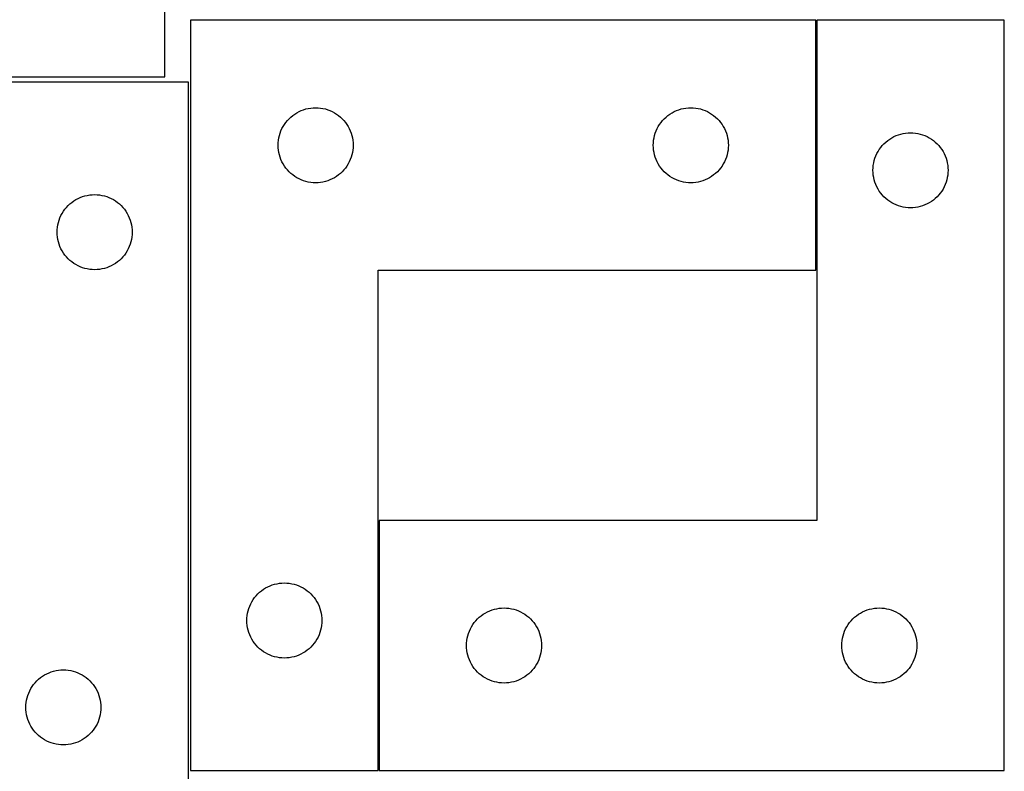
# Model space of a CAD drawing. Header units: millimetres. Extents: x 7 to 1243, y 7 to 2493.
# Tile 8 of 31: x 558 to 794, y 217 to 397. Entities that reach past the tile are written whole.
import ezdxf

# ---------------------------------------------------------------- set-up
doc = ezdxf.new("R2010")
doc.units = ezdxf.units.MM
doc.layers.add('COMMON', color=5, linetype='CONTINUOUS', true_color=0x0000ff)
doc.layers.add('CUT', color=7, linetype='CONTINUOUS', true_color=0x000000)

msp = doc.modelspace()

# ---------------------------------------------------------------- linework, layer by layer
at = {"layer": 'COMMON'}
for p, q in [((749.18115, 396.877406), (749.18115, 336.877406)), ((644.18115, 276.877406), (644.18115, 216.877406))]:
    msp.add_line(p, q, dxfattribs=at)
at = {"layer": 'CUT'}
for p, q in [((592.93031, 383.29993), (592.93031, 563.29993)), ((599.08115, 396.877406), (599.08115, 216.877406)), ((749.08115, 396.877406), (599.08115, 396.877406)), ((749.08115, 336.877406), (749.08115, 396.877406)), ((794.281152, 396.877406), (749.281152, 396.877406)), ((749.281152, 396.877406), (749.281152, 276.877406)), ((794.281152, 216.877406), (794.281152, 396.877406)), ((442.93031, 383.29993), (592.93031, 383.29993)), ((598.564038, 382.025455), (553.564038, 382.025455)), ((598.564038, 202.025455), (598.564038, 382.025455)), ((626.188195, 375.399777), (626.751779, 375.570738)), ((626.751779, 375.570738), (627.325338, 375.704473)), ((627.325338, 375.704473), (627.906415, 375.800409)), ((627.906415, 375.800409), (628.492522, 375.858136)), ((628.492522, 375.858136), (629.08115, 375.877406)), ((629.08115, 375.877406), (629.669779, 375.858136)), ((629.669779, 375.858136), (630.255886, 375.800409)), ((630.255886, 375.800409), (630.836963, 375.704473)), ((630.836963, 375.704473), (631.410522, 375.570738)), ((631.410522, 375.570738), (631.974106, 375.399777)), ((716.188195, 375.399777), (716.751779, 375.570738)), ((716.751779, 375.570738), (717.325338, 375.704473)), ((717.325338, 375.704473), (717.906415, 375.800409)), ((717.906415, 375.800409), (718.492522, 375.858136)), ((718.492522, 375.858136), (719.08115, 375.877406)), ((719.08115, 375.877406), (719.669779, 375.858136)), ((719.669779, 375.858136), (720.255886, 375.800409)), ((720.255886, 375.800409), (720.836963, 375.704473)), ((720.836963, 375.704473), (721.410522, 375.570738)), ((721.410522, 375.570738), (721.974106, 375.399777)), ((622.314592, 372.811518), (622.717189, 373.241367)), ((622.717189, 373.241367), (623.147038, 373.643964)), ((623.147038, 373.643964), (623.602298, 374.017586)), ((623.602298, 374.017586), (624.081018, 374.360632)), ((624.081018, 374.360632), (624.58115, 374.671634)), ((624.58115, 374.671634), (625.100552, 374.94926)), ((625.100552, 374.94926), (625.637, 375.192321)), ((625.637, 375.192321), (626.188195, 375.399777)), ((631.974106, 375.399777), (632.525301, 375.192321)), ((632.525301, 375.192321), (633.061749, 374.94926)), ((633.061749, 374.94926), (633.58115, 374.671634)), ((633.58115, 374.671634), (634.081283, 374.360632)), ((634.081283, 374.360632), (634.560003, 374.017586)), ((634.560003, 374.017586), (635.015263, 373.643964)), ((635.015263, 373.643964), (635.445111, 373.241367)), ((635.445111, 373.241367), (635.847709, 372.811518)), ((712.314592, 372.811518), (712.717189, 373.241367)), ((712.717189, 373.241367), (713.147038, 373.643964)), ((713.147038, 373.643964), (713.602298, 374.017586)), ((713.602298, 374.017586), (714.081018, 374.360632)), ((714.081018, 374.360632), (714.58115, 374.671634)), ((714.58115, 374.671634), (715.100552, 374.94926)), ((715.100552, 374.94926), (715.637, 375.192321)), ((715.637, 375.192321), (716.188195, 375.399777)), ((721.974106, 375.399777), (722.525301, 375.192321)), ((722.525301, 375.192321), (723.061749, 374.94926)), ((723.061749, 374.94926), (723.58115, 374.671634)), ((723.58115, 374.671634), (724.081283, 374.360632)), ((724.081283, 374.360632), (724.560003, 374.017586)), ((724.560003, 374.017586), (725.015263, 373.643964)), ((725.015263, 373.643964), (725.445111, 373.241367)), ((725.445111, 373.241367), (725.847709, 372.811518)), ((620.766235, 370.321556), (621.009296, 370.858004)), ((621.009296, 370.858004), (621.286922, 371.377406)), ((621.286922, 371.377406), (621.597924, 371.877538)), ((621.597924, 371.877538), (621.94097, 372.356258)), ((621.94097, 372.356258), (622.314592, 372.811518)), ((635.847709, 372.811518), (636.221331, 372.356258)), ((636.221331, 372.356258), (636.564377, 371.877538)), ((636.564377, 371.877538), (636.875379, 371.377406)), ((636.875379, 371.377406), (637.153005, 370.858004)), ((637.153005, 370.858004), (637.396066, 370.321556)), ((710.766235, 370.321556), (711.009296, 370.858004)), ((711.009296, 370.858004), (711.286922, 371.377406)), ((711.286922, 371.377406), (711.597924, 371.877538)), ((711.597924, 371.877538), (711.94097, 372.356258)), ((711.94097, 372.356258), (712.314592, 372.811518)), ((725.847709, 372.811518), (726.221331, 372.356258)), ((726.221331, 372.356258), (726.564377, 371.877538)), ((726.564377, 371.877538), (726.875379, 371.377406)), ((726.875379, 371.377406), (727.153005, 370.858004)), ((727.153005, 370.858004), (727.396066, 370.321556)), ((620.158147, 368.052141), (620.254083, 368.633218)), ((620.254083, 368.633218), (620.387818, 369.206777)), ((620.387818, 369.206777), (620.558779, 369.770361)), ((620.558779, 369.770361), (620.766235, 370.321556)), ((637.396066, 370.321556), (637.603522, 369.770361)), ((637.603522, 369.770361), (637.774483, 369.206777)), ((637.774483, 369.206777), (637.908218, 368.633218)), ((637.908218, 368.633218), (638.004154, 368.052141)), ((710.158147, 368.052141), (710.254083, 368.633218)), ((710.254083, 368.633218), (710.387818, 369.206777)), ((710.387818, 369.206777), (710.558779, 369.770361)), ((710.558779, 369.770361), (710.766235, 370.321556)), ((727.396066, 370.321556), (727.603522, 369.770361)), ((727.603522, 369.770361), (727.774483, 369.206777)), ((727.774483, 369.206777), (727.908218, 368.633218)), ((727.908218, 368.633218), (728.004154, 368.052141)), ((766.78102, 368.360632), (767.281152, 368.671634)), ((767.281152, 368.671634), (767.800554, 368.94926)), ((767.800554, 368.94926), (768.337002, 369.192321)), ((768.337002, 369.192321), (768.888197, 369.399777)), ((768.888197, 369.399777), (769.451781, 369.570738)), ((769.451781, 369.570738), (770.02534, 369.704473)), ((770.02534, 369.704473), (770.606417, 369.800409)), ((770.606417, 369.800409), (771.192524, 369.858136)), ((771.192524, 369.858136), (771.781152, 369.877406)), ((771.781152, 369.877406), (772.369781, 369.858136)), ((772.369781, 369.858136), (772.955888, 369.800409)), ((772.955888, 369.800409), (773.536965, 369.704473)), ((773.536965, 369.704473), (774.110524, 369.570738)), ((774.110524, 369.570738), (774.674108, 369.399777)), ((774.674108, 369.399777), (775.225303, 369.192321)), ((775.225303, 369.192321), (775.761751, 368.94926)), ((775.761751, 368.94926), (776.281152, 368.671634)), ((776.281152, 368.671634), (776.781285, 368.360632)), ((620.08115, 366.877406), (620.10042, 367.466034)), ((620.10042, 366.288777), (620.08115, 366.877406)), ((620.10042, 367.466034), (620.158147, 368.052141)), ((620.158147, 365.70267), (620.10042, 366.288777)), ((638.004154, 368.052141), (638.061881, 367.466034)), ((638.061881, 366.288777), (638.004154, 365.70267)), ((638.061881, 367.466034), (638.08115, 366.877406)), ((638.08115, 366.877406), (638.061881, 366.288777)), ((710.08115, 366.877406), (710.10042, 367.466034)), ((710.10042, 366.288777), (710.08115, 366.877406)), ((710.10042, 367.466034), (710.158147, 368.052141)), ((710.158147, 365.70267), (710.10042, 366.288777)), ((728.004154, 368.052141), (728.061881, 367.466034)), ((728.061881, 366.288777), (728.004154, 365.70267)), ((728.061881, 367.466034), (728.08115, 366.877406)), ((728.08115, 366.877406), (728.061881, 366.288777)), ((764.297926, 365.877538), (764.640972, 366.356258)), ((764.640972, 366.356258), (765.014594, 366.811518)), ((765.014594, 366.811518), (765.417191, 367.241367)), ((765.417191, 367.241367), (765.84704, 367.643964)), ((765.84704, 367.643964), (766.3023, 368.017586)), ((766.3023, 368.017586), (766.78102, 368.360632)), ((776.781285, 368.360632), (777.260005, 368.017586)), ((777.260005, 368.017586), (777.715265, 367.643964)), ((777.715265, 367.643964), (778.145113, 367.241367)), ((778.145113, 367.241367), (778.547711, 366.811518)), ((778.547711, 366.811518), (778.921333, 366.356258)), ((778.921333, 366.356258), (779.264379, 365.877538)), ((620.254083, 365.121593), (620.158147, 365.70267)), ((620.387818, 364.548034), (620.254083, 365.121593)), ((620.558779, 363.98445), (620.387818, 364.548034)), ((620.766235, 363.433255), (620.558779, 363.98445)), ((637.603522, 363.98445), (637.396066, 363.433255)), ((637.774483, 364.548034), (637.603522, 363.98445)), ((637.908218, 365.121593), (637.774483, 364.548034)), ((638.004154, 365.70267), (637.908218, 365.121593)), ((710.254083, 365.121593), (710.158147, 365.70267)), ((710.387818, 364.548034), (710.254083, 365.121593)), ((710.558779, 363.98445), (710.387818, 364.548034)), ((710.766235, 363.433255), (710.558779, 363.98445)), ((727.603522, 363.98445), (727.396066, 363.433255)), ((727.774483, 364.548034), (727.603522, 363.98445)), ((727.908218, 365.121593), (727.774483, 364.548034)), ((728.004154, 365.70267), (727.908218, 365.121593)), ((763.08782, 363.206777), (763.258781, 363.770361)), ((763.258781, 363.770361), (763.466237, 364.321556)), ((763.466237, 364.321556), (763.709298, 364.858004)), ((763.709298, 364.858004), (763.986924, 365.377406)), ((763.986924, 365.377406), (764.297926, 365.877538)), ((779.264379, 365.877538), (779.575381, 365.377406)), ((779.575381, 365.377406), (779.853007, 364.858004)), ((779.853007, 364.858004), (780.096068, 364.321556)), ((780.096068, 364.321556), (780.303524, 363.770361)), ((780.303524, 363.770361), (780.474485, 363.206777)), ((621.009296, 362.896807), (620.766235, 363.433255)), ((621.286922, 362.377406), (621.009296, 362.896807)), ((621.597924, 361.877273), (621.286922, 362.377406)), ((621.94097, 361.398553), (621.597924, 361.877273)), ((622.314592, 360.943293), (621.94097, 361.398553)), ((636.221331, 361.398553), (635.847709, 360.943293)), ((636.564377, 361.877273), (636.221331, 361.398553)), ((636.875379, 362.377406), (636.564377, 361.877273)), ((637.153005, 362.896807), (636.875379, 362.377406)), ((637.396066, 363.433255), (637.153005, 362.896807)), ((711.009296, 362.896807), (710.766235, 363.433255)), ((711.286922, 362.377406), (711.009296, 362.896807)), ((711.597924, 361.877273), (711.286922, 362.377406)), ((711.94097, 361.398553), (711.597924, 361.877273)), ((712.314592, 360.943293), (711.94097, 361.398553)), ((726.221331, 361.398553), (725.847709, 360.943293)), ((726.564377, 361.877273), (726.221331, 361.398553)), ((726.875379, 362.377406), (726.564377, 361.877273)), ((727.153005, 362.896807), (726.875379, 362.377406)), ((727.396066, 363.433255), (727.153005, 362.896807)), ((762.781152, 360.877406), (762.800422, 361.466034)), ((762.800422, 361.466034), (762.858149, 362.052141)), ((762.858149, 362.052141), (762.954085, 362.633218)), ((762.954085, 362.633218), (763.08782, 363.206777)), ((780.474485, 363.206777), (780.60822, 362.633218)), ((780.60822, 362.633218), (780.704156, 362.052141)), ((780.704156, 362.052141), (780.761883, 361.466034)), ((780.761883, 361.466034), (780.781152, 360.877406)), ((622.717189, 360.513445), (622.314592, 360.943293)), ((623.147038, 360.110847), (622.717189, 360.513445)), ((623.602298, 359.737225), (623.147038, 360.110847)), ((624.081018, 359.394179), (623.602298, 359.737225)), ((624.58115, 359.083177), (624.081018, 359.394179)), ((625.100552, 358.805551), (624.58115, 359.083177)), ((633.58115, 359.083177), (633.061749, 358.805551)), ((634.081283, 359.394179), (633.58115, 359.083177)), ((634.560003, 359.737225), (634.081283, 359.394179)), ((635.015263, 360.110847), (634.560003, 359.737225)), ((635.445111, 360.513445), (635.015263, 360.110847)), ((635.847709, 360.943293), (635.445111, 360.513445)), ((712.717189, 360.513445), (712.314592, 360.943293)), ((713.147038, 360.110847), (712.717189, 360.513445)), ((713.602298, 359.737225), (713.147038, 360.110847)), ((714.081018, 359.394179), (713.602298, 359.737225)), ((714.58115, 359.083177), (714.081018, 359.394179)), ((715.100552, 358.805551), (714.58115, 359.083177)), ((723.58115, 359.083177), (723.061749, 358.805551)), ((724.081283, 359.394179), (723.58115, 359.083177)), ((724.560003, 359.737225), (724.081283, 359.394179)), ((725.015263, 360.110847), (724.560003, 359.737225)), ((725.445111, 360.513445), (725.015263, 360.110847)), ((725.847709, 360.943293), (725.445111, 360.513445)), ((762.800422, 360.288777), (762.781152, 360.877406)), ((762.858149, 359.70267), (762.800422, 360.288777)), ((762.954085, 359.121593), (762.858149, 359.70267)), ((763.08782, 358.548034), (762.954085, 359.121593)), ((780.60822, 359.121593), (780.474485, 358.548034)), ((780.704156, 359.70267), (780.60822, 359.121593)), ((780.761883, 360.288777), (780.704156, 359.70267)), ((780.781152, 360.877406), (780.761883, 360.288777)), ((625.637, 358.56249), (625.100552, 358.805551)), ((626.188195, 358.355034), (625.637, 358.56249)), ((626.751779, 358.184073), (626.188195, 358.355034)), ((627.325338, 358.050338), (626.751779, 358.184073)), ((627.906415, 357.954402), (627.325338, 358.050338)), ((628.492522, 357.896675), (627.906415, 357.954402)), ((629.08115, 357.877406), (628.492522, 357.896675)), ((629.669779, 357.896675), (629.08115, 357.877406)), ((630.255886, 357.954402), (629.669779, 357.896675)), ((630.836963, 358.050338), (630.255886, 357.954402)), ((631.410522, 358.184073), (630.836963, 358.050338)), ((631.974106, 358.355034), (631.410522, 358.184073)), ((632.525301, 358.56249), (631.974106, 358.355034)), ((633.061749, 358.805551), (632.525301, 358.56249)), ((715.637, 358.56249), (715.100552, 358.805551)), ((716.188195, 358.355034), (715.637, 358.56249)), ((716.751779, 358.184073), (716.188195, 358.355034)), ((717.325338, 358.050338), (716.751779, 358.184073)), ((717.906415, 357.954402), (717.325338, 358.050338)), ((718.492522, 357.896675), (717.906415, 357.954402)), ((719.08115, 357.877406), (718.492522, 357.896675)), ((719.669779, 357.896675), (719.08115, 357.877406)), ((720.255886, 357.954402), (719.669779, 357.896675)), ((720.836963, 358.050338), (720.255886, 357.954402)), ((721.410522, 358.184073), (720.836963, 358.050338)), ((721.974106, 358.355034), (721.410522, 358.184073)), ((722.525301, 358.56249), (721.974106, 358.355034)), ((723.061749, 358.805551), (722.525301, 358.56249)), ((763.258781, 357.98445), (763.08782, 358.548034)), ((763.466237, 357.433255), (763.258781, 357.98445)), ((763.709298, 356.896807), (763.466237, 357.433255)), ((763.986924, 356.377406), (763.709298, 356.896807)), ((779.853007, 356.896807), (779.575381, 356.377406)), ((780.096068, 357.433255), (779.853007, 356.896807)), ((780.303524, 357.98445), (780.096068, 357.433255)), ((780.474485, 358.548034), (780.303524, 357.98445)), ((572.08344, 354.09731), (572.619887, 354.340371)), ((572.619887, 354.340371), (573.171083, 354.547826)), ((573.171083, 354.547826), (573.734667, 354.718787)), ((573.734667, 354.718787), (574.308225, 354.852522)), ((574.308225, 354.852522), (574.889302, 354.948459)), ((574.889302, 354.948459), (575.47541, 355.006185)), ((575.47541, 355.006185), (576.064038, 355.025455)), ((576.064038, 355.025455), (576.652666, 355.006185)), ((576.652666, 355.006185), (577.238774, 354.948459)), ((577.238774, 354.948459), (577.819851, 354.852522)), ((577.819851, 354.852522), (578.393409, 354.718787)), ((578.393409, 354.718787), (578.956993, 354.547826)), ((578.956993, 354.547826), (579.508189, 354.340371)), ((579.508189, 354.340371), (580.044636, 354.09731)), ((764.297926, 355.877273), (763.986924, 356.377406)), ((764.640972, 355.398553), (764.297926, 355.877273)), ((765.014594, 354.943293), (764.640972, 355.398553)), ((765.417191, 354.513445), (765.014594, 354.943293)), ((765.84704, 354.110847), (765.417191, 354.513445)), ((778.145113, 354.513445), (777.715265, 354.110847)), ((778.547711, 354.943293), (778.145113, 354.513445)), ((778.921333, 355.398553), (778.547711, 354.943293)), ((779.264379, 355.877273), (778.921333, 355.398553)), ((779.575381, 356.377406), (779.264379, 355.877273)), ((568.923858, 351.504308), (569.29748, 351.959567)), ((569.29748, 351.959567), (569.700077, 352.389416)), ((569.700077, 352.389416), (570.129926, 352.792013)), ((570.129926, 352.792013), (570.585185, 353.165635)), ((570.585185, 353.165635), (571.063906, 353.508681)), ((571.063906, 353.508681), (571.564038, 353.819683)), ((571.564038, 353.819683), (572.08344, 354.09731)), ((580.044636, 354.09731), (580.564038, 353.819683)), ((580.564038, 353.819683), (581.06417, 353.508681)), ((581.06417, 353.508681), (581.542891, 353.165635)), ((581.542891, 353.165635), (581.99815, 352.792013)), ((581.99815, 352.792013), (582.427999, 352.389416)), ((582.427999, 352.389416), (582.830596, 351.959567)), ((582.830596, 351.959567), (583.204218, 351.504308)), ((766.3023, 353.737225), (765.84704, 354.110847)), ((766.78102, 353.394179), (766.3023, 353.737225)), ((767.281152, 353.083177), (766.78102, 353.394179)), ((767.800554, 352.805551), (767.281152, 353.083177)), ((768.337002, 352.56249), (767.800554, 352.805551)), ((768.888197, 352.355034), (768.337002, 352.56249)), ((769.451781, 352.184073), (768.888197, 352.355034)), ((770.02534, 352.050338), (769.451781, 352.184073)), ((770.606417, 351.954402), (770.02534, 352.050338)), ((771.192524, 351.896675), (770.606417, 351.954402)), ((772.955888, 351.954402), (772.369781, 351.896675)), ((773.536965, 352.050338), (772.955888, 351.954402)), ((774.110524, 352.184073), (773.536965, 352.050338)), ((774.674108, 352.355034), (774.110524, 352.184073)), ((775.225303, 352.56249), (774.674108, 352.355034)), ((775.761751, 352.805551), (775.225303, 352.56249)), ((776.281152, 353.083177), (775.761751, 352.805551)), ((776.781285, 353.394179), (776.281152, 353.083177)), ((777.260005, 353.737225), (776.781285, 353.394179)), ((777.715265, 354.110847), (777.260005, 353.737225)), ((567.749122, 349.469606), (567.992183, 350.006053)), ((567.992183, 350.006053), (568.269809, 350.525455)), ((568.269809, 350.525455), (568.580811, 351.025587)), ((568.580811, 351.025587), (568.923858, 351.504308)), ((583.204218, 351.504308), (583.547264, 351.025587)), ((583.547264, 351.025587), (583.858267, 350.525455)), ((583.858267, 350.525455), (584.135893, 350.006053)), ((584.135893, 350.006053), (584.378954, 349.469606)), ((771.781152, 351.877406), (771.192524, 351.896675)), ((772.369781, 351.896675), (771.781152, 351.877406)), ((567.141034, 347.200191), (567.23697, 347.781268)), ((567.23697, 347.781268), (567.370706, 348.354826)), ((567.370706, 348.354826), (567.541667, 348.91841)), ((567.541667, 348.91841), (567.749122, 349.469606)), ((584.378954, 349.469606), (584.586409, 348.91841)), ((584.586409, 348.91841), (584.75737, 348.354826)), ((584.75737, 348.354826), (584.891105, 347.781268)), ((584.891105, 347.781268), (584.987042, 347.200191)), ((567.064038, 346.025455), (567.083308, 346.614083)), ((567.083308, 345.436827), (567.064038, 346.025455)), ((567.083308, 346.614083), (567.141034, 347.200191)), ((567.141034, 344.850719), (567.083308, 345.436827)), ((567.23697, 344.269642), (567.141034, 344.850719)), ((584.987042, 344.850719), (584.891105, 344.269642)), ((584.987042, 347.200191), (585.044768, 346.614083)), ((585.044768, 345.436827), (584.987042, 344.850719)), ((585.044768, 346.614083), (585.064038, 346.025455)), ((585.064038, 346.025455), (585.044768, 345.436827)), ((567.370706, 343.696083), (567.23697, 344.269642)), ((567.541667, 343.1325), (567.370706, 343.696083)), ((567.749122, 342.581304), (567.541667, 343.1325)), ((567.992183, 342.044857), (567.749122, 342.581304)), ((584.378954, 342.581304), (584.135893, 342.044857)), ((584.586409, 343.1325), (584.378954, 342.581304)), ((584.75737, 343.696083), (584.586409, 343.1325)), ((584.891105, 344.269642), (584.75737, 343.696083)), ((568.269809, 341.525455), (567.992183, 342.044857)), ((568.580811, 341.025323), (568.269809, 341.525455)), ((568.923858, 340.546602), (568.580811, 341.025323)), ((569.29748, 340.091343), (568.923858, 340.546602)), ((583.204218, 340.546602), (582.830596, 340.091343)), ((583.547264, 341.025323), (583.204218, 340.546602)), ((583.858267, 341.525455), (583.547264, 341.025323)), ((584.135893, 342.044857), (583.858267, 341.525455)), ((569.700077, 339.661494), (569.29748, 340.091343)), ((570.129926, 339.258897), (569.700077, 339.661494)), ((570.585185, 338.885275), (570.129926, 339.258897)), ((571.063906, 338.542228), (570.585185, 338.885275)), ((571.564038, 338.231226), (571.063906, 338.542228)), ((572.08344, 337.9536), (571.564038, 338.231226)), ((572.619887, 337.710539), (572.08344, 337.9536)), ((580.044636, 337.9536), (579.508189, 337.710539)), ((580.564038, 338.231226), (580.044636, 337.9536)), ((581.06417, 338.542228), (580.564038, 338.231226)), ((581.542891, 338.885275), (581.06417, 338.542228)), ((581.99815, 339.258897), (581.542891, 338.885275)), ((582.427999, 339.661494), (581.99815, 339.258897)), ((582.830596, 340.091343), (582.427999, 339.661494)), ((573.171083, 337.503084), (572.619887, 337.710539)), ((573.734667, 337.332122), (573.171083, 337.503084)), ((574.308225, 337.198387), (573.734667, 337.332122)), ((574.889302, 337.102451), (574.308225, 337.198387)), ((575.47541, 337.044725), (574.889302, 337.102451)), ((576.064038, 337.025455), (575.47541, 337.044725)), ((576.652666, 337.044725), (576.064038, 337.025455)), ((577.238774, 337.102451), (576.652666, 337.044725)), ((577.819851, 337.198387), (577.238774, 337.102451)), ((578.393409, 337.332122), (577.819851, 337.198387)), ((578.956993, 337.503084), (578.393409, 337.332122)), ((579.508189, 337.710539), (578.956993, 337.503084)), ((644.08115, 216.877406), (644.08115, 336.877406)), ((644.08115, 336.877406), (749.08115, 336.877406)), ((749.281152, 276.877406), (644.281152, 276.877406)), ((644.281152, 276.877406), (644.281152, 216.877406)), ((615.647038, 259.643964), (616.102298, 260.017586)), ((616.102298, 260.017586), (616.581018, 260.360632)), ((616.581018, 260.360632), (617.08115, 260.671634)), ((617.08115, 260.671634), (617.600552, 260.94926)), ((617.600552, 260.94926), (618.137, 261.192321)), ((618.137, 261.192321), (618.688195, 261.399777)), ((618.688195, 261.399777), (619.251779, 261.570738)), ((619.251779, 261.570738), (619.825338, 261.704473)), ((619.825338, 261.704473), (620.406415, 261.800409)), ((620.406415, 261.800409), (620.992522, 261.858136)), ((620.992522, 261.858136), (621.58115, 261.877406)), ((621.58115, 261.877406), (622.169779, 261.858136)), ((622.169779, 261.858136), (622.755886, 261.800409)), ((622.755886, 261.800409), (623.336963, 261.704473)), ((623.336963, 261.704473), (623.910522, 261.570738)), ((623.910522, 261.570738), (624.474106, 261.399777)), ((624.474106, 261.399777), (625.025301, 261.192321)), ((625.025301, 261.192321), (625.561749, 260.94926)), ((625.561749, 260.94926), (626.08115, 260.671634)), ((626.08115, 260.671634), (626.581283, 260.360632)), ((626.581283, 260.360632), (627.060003, 260.017586)), ((627.060003, 260.017586), (627.515263, 259.643964)), ((613.786922, 257.377406), (614.097924, 257.877538)), ((614.097924, 257.877538), (614.44097, 258.356258)), ((614.44097, 258.356258), (614.814592, 258.811518)), ((614.814592, 258.811518), (615.217189, 259.241367)), ((615.217189, 259.241367), (615.647038, 259.643964)), ((627.515263, 259.643964), (627.945111, 259.241367)), ((627.945111, 259.241367), (628.347709, 258.811518)), ((628.347709, 258.811518), (628.721331, 258.356258)), ((628.721331, 258.356258), (629.064377, 257.877538)), ((629.064377, 257.877538), (629.375379, 257.377406)), ((612.754083, 254.633218), (612.887818, 255.206777)), ((612.887818, 255.206777), (613.058779, 255.770361)), ((613.058779, 255.770361), (613.266235, 256.321556)), ((613.266235, 256.321556), (613.509296, 256.858004)), ((613.509296, 256.858004), (613.786922, 257.377406)), ((629.375379, 257.377406), (629.653005, 256.858004)), ((629.653005, 256.858004), (629.896066, 256.321556)), ((629.896066, 256.321556), (630.103522, 255.770361)), ((630.103522, 255.770361), (630.274483, 255.206777)), ((630.274483, 255.206777), (630.408218, 254.633218)), ((670.300554, 254.94926), (670.837002, 255.192321)), ((670.837002, 255.192321), (671.388197, 255.399777)), ((671.388197, 255.399777), (671.951781, 255.570738)), ((671.951781, 255.570738), (672.52534, 255.704473)), ((672.52534, 255.704473), (673.106417, 255.800409)), ((673.106417, 255.800409), (673.692524, 255.858136)), ((673.692524, 255.858136), (674.281152, 255.877406)), ((674.281152, 255.877406), (674.869781, 255.858136)), ((674.869781, 255.858136), (675.455888, 255.800409)), ((675.455888, 255.800409), (676.036965, 255.704473)), ((676.036965, 255.704473), (676.610524, 255.570738)), ((676.610524, 255.570738), (677.174108, 255.399777)), ((677.174108, 255.399777), (677.725303, 255.192321)), ((677.725303, 255.192321), (678.261751, 254.94926)), ((760.300554, 254.94926), (760.837002, 255.192321)), ((760.837002, 255.192321), (761.388197, 255.399777)), ((761.388197, 255.399777), (761.951781, 255.570738)), ((761.951781, 255.570738), (762.52534, 255.704473)), ((762.52534, 255.704473), (763.106417, 255.800409)), ((763.106417, 255.800409), (763.692524, 255.858136)), ((763.692524, 255.858136), (764.281152, 255.877406)), ((764.281152, 255.877406), (764.869781, 255.858136)), ((764.869781, 255.858136), (765.455888, 255.800409)), ((765.455888, 255.800409), (766.036965, 255.704473)), ((766.036965, 255.704473), (766.610524, 255.570738)), ((766.610524, 255.570738), (767.174108, 255.399777)), ((767.174108, 255.399777), (767.725303, 255.192321)), ((767.725303, 255.192321), (768.261751, 254.94926)), ((612.58115, 252.877406), (612.60042, 253.466034)), ((612.60042, 252.288777), (612.58115, 252.877406)), ((612.60042, 253.466034), (612.658147, 254.052141)), ((612.658147, 254.052141), (612.754083, 254.633218)), ((630.408218, 254.633218), (630.504154, 254.052141)), ((630.504154, 254.052141), (630.561881, 253.466034)), ((630.561881, 253.466034), (630.58115, 252.877406)), ((630.58115, 252.877406), (630.561881, 252.288777)), ((667.140972, 252.356258), (667.514594, 252.811518)), ((667.514594, 252.811518), (667.917191, 253.241367)), ((667.917191, 253.241367), (668.34704, 253.643964)), ((668.34704, 253.643964), (668.8023, 254.017586)), ((668.8023, 254.017586), (669.28102, 254.360632)), ((669.28102, 254.360632), (669.781152, 254.671634)), ((669.781152, 254.671634), (670.300554, 254.94926)), ((678.261751, 254.94926), (678.781152, 254.671634)), ((678.781152, 254.671634), (679.281285, 254.360632)), ((679.281285, 254.360632), (679.760005, 254.017586)), ((679.760005, 254.017586), (680.215265, 253.643964)), ((680.215265, 253.643964), (680.645113, 253.241367)), ((680.645113, 253.241367), (681.047711, 252.811518)), ((681.047711, 252.811518), (681.421333, 252.356258)), ((757.140972, 252.356258), (757.514594, 252.811518)), ((757.514594, 252.811518), (757.917191, 253.241367)), ((757.917191, 253.241367), (758.34704, 253.643964)), ((758.34704, 253.643964), (758.8023, 254.017586)), ((758.8023, 254.017586), (759.28102, 254.360632)), ((759.28102, 254.360632), (759.781152, 254.671634)), ((759.781152, 254.671634), (760.300554, 254.94926)), ((768.261751, 254.94926), (768.781152, 254.671634)), ((768.781152, 254.671634), (769.281285, 254.360632)), ((769.281285, 254.360632), (769.760005, 254.017586)), ((769.760005, 254.017586), (770.215265, 253.643964)), ((770.215265, 253.643964), (770.645113, 253.241367)), ((770.645113, 253.241367), (771.047711, 252.811518)), ((771.047711, 252.811518), (771.421333, 252.356258)), ((612.658147, 251.70267), (612.60042, 252.288777)), ((612.754083, 251.121593), (612.658147, 251.70267)), ((612.887818, 250.548034), (612.754083, 251.121593)), ((613.058779, 249.98445), (612.887818, 250.548034)), ((630.274483, 250.548034), (630.103522, 249.98445)), ((630.408218, 251.121593), (630.274483, 250.548034)), ((630.504154, 251.70267), (630.408218, 251.121593)), ((630.561881, 252.288777), (630.504154, 251.70267)), ((665.966237, 250.321556), (666.209298, 250.858004)), ((666.209298, 250.858004), (666.486924, 251.377406)), ((666.486924, 251.377406), (666.797926, 251.877538)), ((666.797926, 251.877538), (667.140972, 252.356258)), ((681.421333, 252.356258), (681.764379, 251.877538)), ((681.764379, 251.877538), (682.075381, 251.377406)), ((682.075381, 251.377406), (682.353007, 250.858004)), ((682.353007, 250.858004), (682.596068, 250.321556)), ((755.966237, 250.321556), (756.209298, 250.858004)), ((756.209298, 250.858004), (756.486924, 251.377406)), ((756.486924, 251.377406), (756.797926, 251.877538)), ((756.797926, 251.877538), (757.140972, 252.356258)), ((771.421333, 252.356258), (771.764379, 251.877538)), ((771.764379, 251.877538), (772.075381, 251.377406)), ((772.075381, 251.377406), (772.353007, 250.858004)), ((772.353007, 250.858004), (772.596068, 250.321556)), ((613.266235, 249.433255), (613.058779, 249.98445)), ((613.509296, 248.896807), (613.266235, 249.433255)), ((613.786922, 248.377406), (613.509296, 248.896807)), ((614.097924, 247.877273), (613.786922, 248.377406)), ((629.375379, 248.377406), (629.064377, 247.877273)), ((629.653005, 248.896807), (629.375379, 248.377406)), ((629.896066, 249.433255), (629.653005, 248.896807)), ((630.103522, 249.98445), (629.896066, 249.433255)), ((665.300422, 247.466034), (665.358149, 248.052141)), ((665.358149, 248.052141), (665.454085, 248.633218)), ((665.454085, 248.633218), (665.58782, 249.206777)), ((665.58782, 249.206777), (665.758781, 249.770361)), ((665.758781, 249.770361), (665.966237, 250.321556)), ((682.596068, 250.321556), (682.803524, 249.770361)), ((682.803524, 249.770361), (682.974485, 249.206777)), ((682.974485, 249.206777), (683.10822, 248.633218)), ((683.10822, 248.633218), (683.204156, 248.052141)), ((683.204156, 248.052141), (683.261883, 247.466034)), ((755.300422, 247.466034), (755.358149, 248.052141)), ((755.358149, 248.052141), (755.454085, 248.633218)), ((755.454085, 248.633218), (755.58782, 249.206777)), ((755.58782, 249.206777), (755.758781, 249.770361)), ((755.758781, 249.770361), (755.966237, 250.321556)), ((772.596068, 250.321556), (772.803524, 249.770361)), ((772.803524, 249.770361), (772.974485, 249.206777)), ((772.974485, 249.206777), (773.10822, 248.633218)), ((773.10822, 248.633218), (773.204156, 248.052141)), ((773.204156, 248.052141), (773.261883, 247.466034)), ((614.44097, 247.398553), (614.097924, 247.877273)), ((614.814592, 246.943293), (614.44097, 247.398553)), ((615.217189, 246.513445), (614.814592, 246.943293)), ((615.647038, 246.110847), (615.217189, 246.513445)), ((616.102298, 245.737225), (615.647038, 246.110847)), ((616.581018, 245.394179), (616.102298, 245.737225)), ((627.060003, 245.737225), (626.581283, 245.394179)), ((627.515263, 246.110847), (627.060003, 245.737225)), ((627.945111, 246.513445), (627.515263, 246.110847)), ((628.347709, 246.943293), (627.945111, 246.513445)), ((628.721331, 247.398553), (628.347709, 246.943293)), ((629.064377, 247.877273), (628.721331, 247.398553)), ((665.281152, 246.877406), (665.300422, 247.466034)), ((665.300422, 246.288777), (665.281152, 246.877406)), ((665.358149, 245.70267), (665.300422, 246.288777)), ((665.454085, 245.121593), (665.358149, 245.70267)), ((683.204156, 245.70267), (683.10822, 245.121593)), ((683.261883, 246.288777), (683.204156, 245.70267)), ((683.261883, 247.466034), (683.281152, 246.877406)), ((683.281152, 246.877406), (683.261883, 246.288777)), ((755.281152, 246.877406), (755.300422, 247.466034)), ((755.300422, 246.288777), (755.281152, 246.877406)), ((755.358149, 245.70267), (755.300422, 246.288777)), ((755.454085, 245.121593), (755.358149, 245.70267)), ((773.204156, 245.70267), (773.10822, 245.121593)), ((773.261883, 246.288777), (773.204156, 245.70267)), ((773.261883, 247.466034), (773.281152, 246.877406)), ((773.281152, 246.877406), (773.261883, 246.288777)), ((617.08115, 245.083177), (616.581018, 245.394179)), ((617.600552, 244.805551), (617.08115, 245.083177)), ((618.137, 244.56249), (617.600552, 244.805551)), ((618.688195, 244.355034), (618.137, 244.56249)), ((619.251779, 244.184073), (618.688195, 244.355034)), ((619.825338, 244.050338), (619.251779, 244.184073)), ((620.406415, 243.954402), (619.825338, 244.050338)), ((620.992522, 243.896675), (620.406415, 243.954402)), ((621.58115, 243.877406), (620.992522, 243.896675)), ((622.169779, 243.896675), (621.58115, 243.877406)), ((622.755886, 243.954402), (622.169779, 243.896675)), ((623.336963, 244.050338), (622.755886, 243.954402)), ((623.910522, 244.184073), (623.336963, 244.050338)), ((624.474106, 244.355034), (623.910522, 244.184073)), ((625.025301, 244.56249), (624.474106, 244.355034)), ((625.561749, 244.805551), (625.025301, 244.56249)), ((626.08115, 245.083177), (625.561749, 244.805551)), ((626.581283, 245.394179), (626.08115, 245.083177)), ((665.58782, 244.548034), (665.454085, 245.121593)), ((665.758781, 243.98445), (665.58782, 244.548034)), ((665.966237, 243.433255), (665.758781, 243.98445)), ((666.209298, 242.896807), (665.966237, 243.433255)), ((682.596068, 243.433255), (682.353007, 242.896807)), ((682.803524, 243.98445), (682.596068, 243.433255)), ((682.974485, 244.548034), (682.803524, 243.98445)), ((683.10822, 245.121593), (682.974485, 244.548034)), ((755.58782, 244.548034), (755.454085, 245.121593)), ((755.758781, 243.98445), (755.58782, 244.548034)), ((755.966237, 243.433255), (755.758781, 243.98445)), ((756.209298, 242.896807), (755.966237, 243.433255)), ((772.596068, 243.433255), (772.353007, 242.896807)), ((772.803524, 243.98445), (772.596068, 243.433255)), ((772.974485, 244.548034), (772.803524, 243.98445)), ((773.10822, 245.121593), (772.974485, 244.548034)), ((566.808225, 240.852522), (567.389302, 240.948459)), ((567.389302, 240.948459), (567.97541, 241.006185)), ((567.97541, 241.006185), (568.564038, 241.025455)), ((568.564038, 241.025455), (569.152666, 241.006185)), ((569.152666, 241.006185), (569.738774, 240.948459)), ((569.738774, 240.948459), (570.319851, 240.852522)), ((666.486924, 242.377406), (666.209298, 242.896807)), ((666.797926, 241.877273), (666.486924, 242.377406)), ((667.140972, 241.398553), (666.797926, 241.877273)), ((667.514594, 240.943293), (667.140972, 241.398553)), ((667.917191, 240.513445), (667.514594, 240.943293)), ((681.047711, 240.943293), (680.645113, 240.513445)), ((681.421333, 241.398553), (681.047711, 240.943293)), ((681.764379, 241.877273), (681.421333, 241.398553)), ((682.075381, 242.377406), (681.764379, 241.877273)), ((682.353007, 242.896807), (682.075381, 242.377406)), ((756.486924, 242.377406), (756.209298, 242.896807)), ((756.797926, 241.877273), (756.486924, 242.377406)), ((757.140972, 241.398553), (756.797926, 241.877273)), ((757.514594, 240.943293), (757.140972, 241.398553)), ((757.917191, 240.513445), (757.514594, 240.943293)), ((771.047711, 240.943293), (770.645113, 240.513445)), ((771.421333, 241.398553), (771.047711, 240.943293)), ((771.764379, 241.877273), (771.421333, 241.398553)), ((772.075381, 242.377406), (771.764379, 241.877273)), ((772.353007, 242.896807), (772.075381, 242.377406)), ((562.200077, 238.389416), (562.629926, 238.792013)), ((562.629926, 238.792013), (563.085185, 239.165635)), ((563.085185, 239.165635), (563.563906, 239.508681)), ((563.563906, 239.508681), (564.064038, 239.819683)), ((564.064038, 239.819683), (564.58344, 240.09731)), ((564.58344, 240.09731), (565.119887, 240.340371)), ((565.119887, 240.340371), (565.671083, 240.547826)), ((565.671083, 240.547826), (566.234667, 240.718787)), ((566.234667, 240.718787), (566.808225, 240.852522)), ((570.319851, 240.852522), (570.893409, 240.718787)), ((570.893409, 240.718787), (571.456993, 240.547826)), ((571.456993, 240.547826), (572.008189, 240.340371)), ((572.008189, 240.340371), (572.544636, 240.09731)), ((572.544636, 240.09731), (573.064038, 239.819683)), ((573.064038, 239.819683), (573.56417, 239.508681)), ((573.56417, 239.508681), (574.042891, 239.165635)), ((574.042891, 239.165635), (574.49815, 238.792013)), ((574.49815, 238.792013), (574.927999, 238.389416)), ((668.34704, 240.110847), (667.917191, 240.513445)), ((668.8023, 239.737225), (668.34704, 240.110847)), ((669.28102, 239.394179), (668.8023, 239.737225)), ((669.781152, 239.083177), (669.28102, 239.394179)), ((670.300554, 238.805551), (669.781152, 239.083177)), ((670.837002, 238.56249), (670.300554, 238.805551)), ((671.388197, 238.355034), (670.837002, 238.56249)), ((677.725303, 238.56249), (677.174108, 238.355034)), ((678.261751, 238.805551), (677.725303, 238.56249)), ((678.781152, 239.083177), (678.261751, 238.805551)), ((679.281285, 239.394179), (678.781152, 239.083177)), ((679.760005, 239.737225), (679.281285, 239.394179)), ((680.215265, 240.110847), (679.760005, 239.737225)), ((680.645113, 240.513445), (680.215265, 240.110847)), ((758.34704, 240.110847), (757.917191, 240.513445)), ((758.8023, 239.737225), (758.34704, 240.110847)), ((759.28102, 239.394179), (758.8023, 239.737225)), ((759.781152, 239.083177), (759.28102, 239.394179)), ((760.300554, 238.805551), (759.781152, 239.083177)), ((760.837002, 238.56249), (760.300554, 238.805551)), ((761.388197, 238.355034), (760.837002, 238.56249)), ((767.725303, 238.56249), (767.174108, 238.355034)), ((768.261751, 238.805551), (767.725303, 238.56249)), ((768.781152, 239.083177), (768.261751, 238.805551)), ((769.281285, 239.394179), (768.781152, 239.083177)), ((769.760005, 239.737225), (769.281285, 239.394179)), ((770.215265, 240.110847), (769.760005, 239.737225)), ((770.645113, 240.513445), (770.215265, 240.110847)), ((560.492183, 236.006053), (560.769809, 236.525455)), ((560.769809, 236.525455), (561.080811, 237.025587)), ((561.080811, 237.025587), (561.423858, 237.504308)), ((561.423858, 237.504308), (561.79748, 237.959567)), ((561.79748, 237.959567), (562.200077, 238.389416)), ((574.927999, 238.389416), (575.330596, 237.959567)), ((575.330596, 237.959567), (575.704218, 237.504308)), ((575.704218, 237.504308), (576.047264, 237.025587)), ((576.047264, 237.025587), (576.358267, 236.525455)), ((576.358267, 236.525455), (576.635893, 236.006053)), ((671.951781, 238.184073), (671.388197, 238.355034)), ((672.52534, 238.050338), (671.951781, 238.184073)), ((673.106417, 237.954402), (672.52534, 238.050338)), ((673.692524, 237.896675), (673.106417, 237.954402)), ((674.281152, 237.877406), (673.692524, 237.896675)), ((674.869781, 237.896675), (674.281152, 237.877406)), ((675.455888, 237.954402), (674.869781, 237.896675)), ((676.036965, 238.050338), (675.455888, 237.954402)), ((676.610524, 238.184073), (676.036965, 238.050338)), ((677.174108, 238.355034), (676.610524, 238.184073)), ((761.951781, 238.184073), (761.388197, 238.355034)), ((762.52534, 238.050338), (761.951781, 238.184073)), ((763.106417, 237.954402), (762.52534, 238.050338)), ((763.692524, 237.896675), (763.106417, 237.954402)), ((764.281152, 237.877406), (763.692524, 237.896675)), ((764.869781, 237.896675), (764.281152, 237.877406)), ((765.455888, 237.954402), (764.869781, 237.896675)), ((766.036965, 238.050338), (765.455888, 237.954402)), ((766.610524, 238.184073), (766.036965, 238.050338)), ((767.174108, 238.355034), (766.610524, 238.184073)), ((559.73697, 233.781268), (559.870706, 234.354826)), ((559.870706, 234.354826), (560.041667, 234.91841)), ((560.041667, 234.91841), (560.249122, 235.469606)), ((560.249122, 235.469606), (560.492183, 236.006053)), ((576.635893, 236.006053), (576.878954, 235.469606)), ((576.878954, 235.469606), (577.086409, 234.91841)), ((577.086409, 234.91841), (577.25737, 234.354826)), ((577.25737, 234.354826), (577.391105, 233.781268)), ((559.564038, 232.025455), (559.583308, 232.614083)), ((559.583308, 231.436827), (559.564038, 232.025455)), ((559.583308, 232.614083), (559.641034, 233.200191)), ((559.641034, 233.200191), (559.73697, 233.781268)), ((577.391105, 233.781268), (577.487042, 233.200191)), ((577.487042, 233.200191), (577.544768, 232.614083)), ((577.544768, 232.614083), (577.564038, 232.025455)), ((577.564038, 232.025455), (577.544768, 231.436827)), ((559.641034, 230.850719), (559.583308, 231.436827)), ((559.73697, 230.269642), (559.641034, 230.850719)), ((559.870706, 229.696083), (559.73697, 230.269642)), ((560.041667, 229.1325), (559.870706, 229.696083)), ((560.249122, 228.581304), (560.041667, 229.1325)), ((577.086409, 229.1325), (576.878954, 228.581304)), ((577.25737, 229.696083), (577.086409, 229.1325)), ((577.391105, 230.269642), (577.25737, 229.696083)), ((577.487042, 230.850719), (577.391105, 230.269642)), ((577.544768, 231.436827), (577.487042, 230.850719)), ((560.492183, 228.044857), (560.249122, 228.581304)), ((560.769809, 227.525455), (560.492183, 228.044857)), ((561.080811, 227.025323), (560.769809, 227.525455)), ((561.423858, 226.546602), (561.080811, 227.025323)), ((576.047264, 227.025323), (575.704218, 226.546602)), ((576.358267, 227.525455), (576.047264, 227.025323)), ((576.635893, 228.044857), (576.358267, 227.525455)), ((576.878954, 228.581304), (576.635893, 228.044857)), ((561.79748, 226.091343), (561.423858, 226.546602)), ((562.200077, 225.661494), (561.79748, 226.091343)), ((562.629926, 225.258897), (562.200077, 225.661494)), ((563.085185, 224.885275), (562.629926, 225.258897)), ((563.563906, 224.542228), (563.085185, 224.885275)), ((564.064038, 224.231226), (563.563906, 224.542228)), ((573.56417, 224.542228), (573.064038, 224.231226)), ((574.042891, 224.885275), (573.56417, 224.542228)), ((574.49815, 225.258897), (574.042891, 224.885275)), ((574.927999, 225.661494), (574.49815, 225.258897)), ((575.330596, 226.091343), (574.927999, 225.661494)), ((575.704218, 226.546602), (575.330596, 226.091343)), ((564.58344, 223.9536), (564.064038, 224.231226)), ((565.119887, 223.710539), (564.58344, 223.9536)), ((565.671083, 223.503084), (565.119887, 223.710539)), ((566.234667, 223.332122), (565.671083, 223.503084)), ((566.808225, 223.198387), (566.234667, 223.332122)), ((567.389302, 223.102451), (566.808225, 223.198387)), ((567.97541, 223.044725), (567.389302, 223.102451)), ((568.564038, 223.025455), (567.97541, 223.044725)), ((569.152666, 223.044725), (568.564038, 223.025455)), ((569.738774, 223.102451), (569.152666, 223.044725)), ((570.319851, 223.198387), (569.738774, 223.102451)), ((570.893409, 223.332122), (570.319851, 223.198387)), ((571.456993, 223.503084), (570.893409, 223.332122)), ((572.008189, 223.710539), (571.456993, 223.503084)), ((572.544636, 223.9536), (572.008189, 223.710539)), ((573.064038, 224.231226), (572.544636, 223.9536)), ((599.08115, 216.877406), (644.08115, 216.877406)), ((644.281152, 216.877406), (794.281152, 216.877406))]:
    msp.add_line(p, q, dxfattribs=at)

doc.saveas('drawing.dxf')
